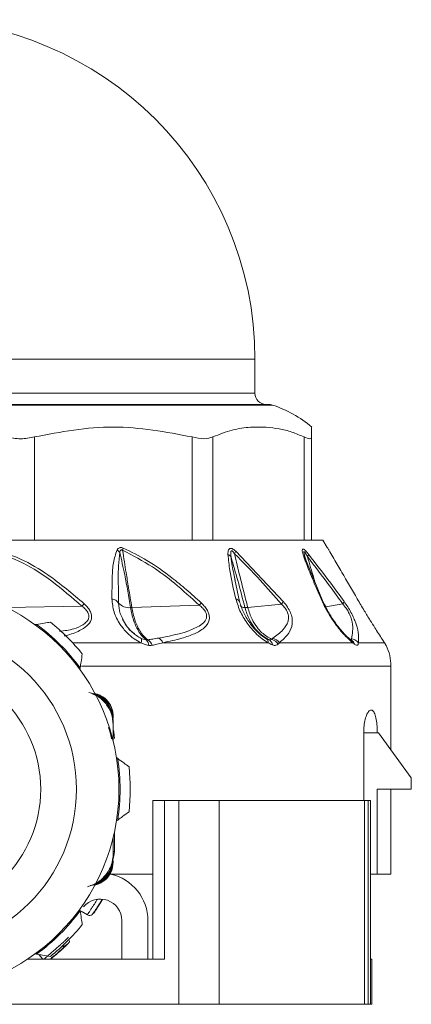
# Model space of a CAD drawing. Header units: millimetres. Extents: x -447 to 1924, y -61 to 422.
# Tile 52 of 65: x 832 to 850, y 153 to 196. Entities that reach past the tile are written whole.
import ezdxf

# ---------------------------------------------------------------- set-up
doc = ezdxf.new("R2010")
doc.units = ezdxf.units.MM

# ---------------------------------------------------------------- blocks, each defined once
blk = doc.blocks.new('Drawing View5')
at = {"color": 7, "linetype": 'Continuous', "lineweight": 18}
for p, q in [((-32.506, 3.001), (-2.506, 3.001)), ((-2.506, 1.501), (-2.506, 3.001)), ((-32.506, 1.501), (-2.506, 1.501)), ((-1.738, 0.976), (-32.737, 0.976)), ((-32.586, 1.001), (-1.894, 1.001)), ((-12.237, -4.999), (-12.237, -0.434)), ((-5.275, -4.999), (-5.275, -0.434)), ((-4.36, -4.999), (-4.36, -0.434)), ((-0.341, -4.999), (-0.341, -0.434)), ((-0.006, -4.999), (-0.006, -0.434)), ((-12.453, -4.999), (-13.244, -4.999)), ((-12.453, -4.999), (-5.071, -4.999)), ((-4.491, -4.999), (-5.071, -4.999)), ((-4.491, -4.999), (-0.23, -4.999)), ((-0.018, -4.999), (-0.23, -4.999)), ((-0.006, -4.999), (0.494, -4.999)), ((0.684, -5.315), (0.494, -4.999)), ((-3.346, -5.486), (-1.249, -7.713)), ((0.479, -7.654), (-0.303, -5.766)), ((-0.184, -5.745), (-0.196, -5.703)), ((-3.187, -7.696), (-3.393, -6.734)), ((-3.182, -7.723), (-3.194, -7.668)), ((-2.825, -7.968), (-1.337, -7.817)), ((0.622, -7.94), (1.371, -7.811)), ((-13.456, -7.961), (-10.143, -7.906)), ((-7.936, -7.973), (-4.961, -7.865)), ((-12.14, -8.712), (-12.209, -8.723)), ((-10.554, -9.524), (-7.529, -9.524)), ((-6.569, -9.524), (-1.921, -9.524)), ((-2.022, -9.333), (-2.16, -9.247)), ((-1.969, -9.36), (-1.979, -9.364)), ((-1.426, -9.524), (1.806, -9.524)), ((1.776, -9.427), (1.716, -9.389)), ((1.723, -9.392), (1.716, -9.389)), ((-10.229, -10.702), (-10.219, -10.633)), ((3.494, -10.553), (-10.158, -10.553)), ((3.494, -14.263), (3.494, -10.553)), ((-8.756, -12.784), (-8.756, -12.858)), ((-8.756, -12.969), (-8.756, -13.043)), ((-8.756, -13.043), (-8.756, -13.154)), ((-8.756, -13.154), (-8.756, -13.892)), ((2.293, -16.499), (2.293, -13.499)), ((2.293, -13.499), (2.89, -13.499)), ((2.94, -13.499), (2.89, -13.499)), ((4.39, -15.499), (2.94, -13.499)), ((-8.558, -14.641), (-8.615, -14.599)), ((4.39, -15.999), (4.39, -15.499)), ((4.39, -15.999), (2.89, -15.999)), ((2.89, -15.999), (2.89, -19.749)), ((3.494, -19.749), (3.494, -15.999)), ((-7.007, -16.499), (-7.007, -23.499)), ((-6.501, -16.499), (-6.501, -23.499)), ((-5.871, -16.499), (-6.501, -16.499)), ((-5.871, -16.499), (-5.871, -25.499)), ((-4.088, -16.499), (-5.871, -16.499)), ((-4.088, -16.499), (-4.088, -25.499)), ((2.32, -16.499), (-4.088, -16.499)), ((2.32, -16.499), (2.32, -25.499)), ((2.488, -16.499), (2.32, -16.499)), ((2.488, -16.499), (2.488, -25.499)), ((2.595, -16.499), (2.488, -16.499)), ((2.595, -16.499), (2.595, -23.499)), ((-8.615, -17.399), (-8.558, -17.357)), ((-8.756, -18.844), (-8.756, -18.105)), ((-8.756, -18.105), (-8.756, -18.955)), ((-8.706, -18.749), (-8.706, -17.886)), ((-8.756, -18.749), (-8.706, -18.749)), ((-8.756, -19.028), (-8.756, -18.955)), ((-8.756, -19.213), (-8.756, -19.139)), ((-8.88, -19.749), (-7.006, -19.749)), ((2.595, -19.749), (2.89, -19.749)), ((2.89, -19.749), (3.494, -19.749)), ((-10.219, -21.365), (-10.229, -21.295)), ((-9.897, -21.542), (-10.165, -21.377)), ((-8.378, -21.799), (-8.378, -23.499)), ((-7.228, -23.499), (-7.228, -21.799)), ((-12.209, -23.275), (-12.14, -23.286)), ((-11.87, -23.499), (-12.045, -23.301)), ((-6.515, -23.499), (-12.531, -23.499)), ((-6.515, -23.499), (-6.501, -23.499)), ((2.595, -23.499), (2.595, -25.499)), ((2.651, -23.499), (2.595, -23.499)), ((2.651, -23.499), (2.651, -25.499)), ((-5.871, -25.499), (-29.14, -25.499)), ((-4.088, -25.499), (-5.871, -25.499)), ((2.32, -25.499), (-4.088, -25.499)), ((2.488, -25.499), (2.32, -25.499)), ((2.595, -25.499), (2.488, -25.499)), ((2.651, -25.499), (2.595, -25.499))]:
    blk.add_line(p, q, dxfattribs=at)
at = {"color": 7, "linetype": 'Continuous', "lineweight": 18, "flags": 128}
for points in [[(-0.277, -5.821), (-0.34, -5.596), (-0.349, -5.537), (-0.344, -5.502), (-0.338, -5.498), (-0.329, -5.502), (-0.317, -5.512), (-0.303, -5.529), (-0.255, -5.604), (-0.191, -5.721), (-0.191, -5.721)], [(-3.186, -7.697), (-3.178, -7.716), (-3.176, -7.721)], [(2.056, -9.524), (2.308, -9.524), (2.53, -9.524), (2.721, -9.524), (2.881, -9.524), (3.01, -9.524), (3.106, -9.524), (3.171, -9.524), (3.205, -9.524)], [(-8.706, -13.749), (-8.735, -13.456), (-8.756, -13.365)], [(-8.756, -19.061), (-8.725, -18.944), (-8.706, -18.749)]]:
    blk.add_lwpolyline(points, dxfattribs=at)
at = {"color": 7, "linetype": 'Continuous', "lineweight": 18}
blk.add_circle((-17.506, -15.999), 7.125, dxfattribs=at)
for centre, radius, start, end in [((-17.506, 3.001), 15, 0, 180), ((-2.006, 1.501), 0.5, 180, 270), ((-1.894, 0.501), 0.5, 71.8336, 90), ((-3.343, -3.917), 5.15, 49.5183, 71.8336), ((-9.002, -6.014), 0.716, 42.1041, 54.997), ((-9.512, -5.09), 1.218, 343.2269, 348.1023), ((-3.873, -5.962), 0.381, 35.3627, 62.4573), ((-4.074, -5.114), 0.817, 324.312, 332.9367), ((-0.417, -5.564), 0.276, 325.3525, 350.0463), ((-0.449, -5.883), 0.183, 9.6755, 56.8985), ((-17.506, -15.999), 9, 359.9991, 179.9991), ((-8.347, -9.712), 2.547, 131.5813, 134.8588), ((-8.868, -7.995), 0.41, 32.3293, 82.7621), ((-8.064, -7.355), 0.622, 222.5894, 276.1157), ((-7.443, -5.684), 3.304, 318.6958, 320.9747), ((-3.394, -7.833), 0.248, 33.0284, 79.616), ((-2.039, -7.145), 0.972, 316.2502, 324.2975), ((0.375, -7.694), 0.111, 21.7224, 71.6903), ((1.183, -7.652), 0.246, 319.7706, 348.2769), ((-2.963, -7.725), 0.247, 217.6379, 273.5303), ((-17.506, -15.999), 9.5, 39.0016, 50.9984), ((-17.506, -15.999), 9.05, 36.3677, 53.6323), ((-7.8, -9.417), 0.292, 338.5722, 16.7228), ((-7.58, -9.675), 0.392, 4.5888, 44.8043), ((-7.491, -9.794), 0.476, 19.1614, 56.6876), ((-7, -9.72), 0.473, 24.4313, 58.458), ((-2.123, -9.509), 0.203, 355.746, 60.047), ((-2.058, -9.673), 0.33, 9.2768, 60.3932), ((-1.932, -9.907), 0.56, 35.462, 73.3226), ((-1.869, -9.868), 0.562, 37.8002, 73.6245), ((1.523, -9.615), 0.298, 17.8912, 49.3711), ((1.552, -9.726), 0.374, 19.9008, 61.9306), ((1.494, -10.553), 2, 0, 26.8898), ((-17.506, -15.999), 5.55, 0, 180), ((-17.506, -15.999), 9.05, 351.3677, 8.6323), ((-17.506, -15.999), 9.5, 354.0016, 5.9984), ((-17.506, -15.999), 9, 179.9991, 359.9991), ((-17.506, -15.999), 5.55, 180, 0), ((-9.328, -21.799), 2.1, 0, 77.4721), ((-9.328, -21.799), 0.95, 0, 140.8333), ((-17.506, -15.999), 9.05, 306.3677, 323.6323), ((-17.506, -15.999), 9.5, 309.0016, 320.9984)]:
    blk.add_arc(centre, radius, start, end, dxfattribs=at)
for points, knots in [([(-5.275, -0.434), (-6.434, -0.214), (-8.755, 0.224), (-11.075, -0.214), (-12.237, -0.434)], [0, 0, 0, 0, 0.499632, 1, 1, 1, 1]), ([(-0.341, -0.434), (-0.52, -0.356), (-0.883, -0.199), (-1.44, -0.067), (-2.047, 0.01), (-2.737, 0.007), (-3.527, -0.097), (-4.076, -0.319), (-4.36, -0.434)], [0, 0, 0, 0, 0.135419, 0.274991, 0.415244, 0.585607, 0.785782, 1, 1, 1, 1]), ([(-0.006, -0.007), (-0.006, -0.005), (-0.006, 0.002), (-0.006, -0.101), (-0.006, -0.32), (-0.006, -0.434)], [0, 0, 0, 0, 0.171076, 0.571477, 1, 1, 1, 1]), ([(-14.318, -5.419), (-13.779, -5.59), (-12.762, -5.912), (-11.383, -6.824), (-10.577, -7.528), (-10.143, -7.906)], [0, 0, 0, 0, 0.3425593, 0.6462348, 1, 1, 1, 1]), ([(-14.299, -5.319), (-13.804, -5.467), (-12.862, -5.749), (-11.428, -6.623), (-10.557, -7.364), (-10.037, -7.807)], [0, 0, 0, 0, 0.308412, 0.587789, 1, 1, 1, 1]), ([(-8.817, -7.588), (-8.813, -7.27), (-8.807, -6.732), (-8.778, -5.99), (-8.652, -5.611), (-8.591, -5.427)], [0, 0, 0, 0, 0.427707, 0.722359, 1, 1, 1, 1]), ([(-8.591, -5.427), (-8.574, -5.403), (-8.542, -5.361), (-8.484, -5.328), (-8.43, -5.318), (-8.378, -5.32), (-8.34, -5.334), (-8.32, -5.341)], [0, 0, 0, 0, 0.303841, 0.543349, 0.671179, 0.821746, 1, 1, 1, 1]), ([(-8.522, -7.776), (-8.527, -7.449), (-8.535, -6.9), (-8.539, -6.146), (-8.493, -5.73), (-8.47, -5.533)], [0, 0, 0, 0, 0.4373839, 0.7346037, 1, 1, 1, 1]), ([(-8.47, -5.533), (-8.465, -5.512), (-8.456, -5.476), (-8.434, -5.44), (-8.413, -5.424), (-8.397, -5.419), (-8.38, -5.421), (-8.362, -5.429), (-8.351, -5.437), (-8.345, -5.442)], [0, 0, 0, 0, 0.3366966, 0.5652326, 0.6587129, 0.7523062, 0.8216938, 0.9026669, 1, 1, 1, 1]), ([(-8.47, -5.533), (-8.394, -5.863), (-8.205, -6.677), (-8.075, -7.49), (-7.998, -7.973)], [0, 0, 0, 0, 0.404874, 1, 1, 1, 1]), ([(-8.345, -5.442), (-8.32, -5.61), (-8.27, -5.939), (-8.18, -6.488), (-8.07, -7.163), (-7.985, -7.678), (-7.936, -7.973)], [0, 0, 0, 0, 0.199401, 0.389589, 0.65075, 1, 1, 1, 1]), ([(-8.345, -5.442), (-7.898, -5.672), (-7.097, -6.085), (-5.981, -6.937), (-5.322, -7.537), (-4.961, -7.865)], [0, 0, 0, 0, 0.364986, 0.653176, 1, 1, 1, 1]), ([(-8.32, -5.341), (-7.965, -5.514), (-7.217, -5.879), (-6.305, -6.538), (-5.516, -7.18), (-5.094, -7.566), (-4.877, -7.765)], [0, 0, 0, 0, 0.283427, 0.598157, 0.79281, 1, 1, 1, 1]), ([(-3.697, -5.624), (-3.696, -5.583), (-3.694, -5.51), (-3.672, -5.425), (-3.636, -5.373), (-3.586, -5.349), (-3.517, -5.359), (-3.431, -5.409), (-3.375, -5.459), (-3.346, -5.486)], [0, 0, 0, 0, 0.2026743, 0.3639009, 0.4931688, 0.5944464, 0.7169049, 0.8527137, 1, 1, 1, 1]), ([(-3.349, -7.588), (-3.45, -7.164), (-3.61, -6.49), (-3.673, -5.858), (-3.697, -5.624)], [0, 0, 0, 0, 0.629625, 1, 1, 1, 1]), ([(-3.562, -5.741), (-3.567, -5.696), (-3.576, -5.619), (-3.574, -5.527), (-3.56, -5.476), (-3.538, -5.461), (-3.522, -5.463), (-3.503, -5.471), (-3.48, -5.492), (-3.447, -5.533), (-3.425, -5.568), (-3.41, -5.591)], [0, 0, 0, 0, 0.274116, 0.463193, 0.592982, 0.653123, 0.685145, 0.720858, 0.783468, 0.856593, 1, 1, 1, 1]), ([(-3.41, -5.591), (-3.371, -5.76), (-3.292, -6.101), (-3.156, -6.647), (-3, -7.27), (-2.886, -7.722), (-2.825, -7.968)], [0, 0, 0, 0, 0.2134593, 0.4293792, 0.6901911, 1, 1, 1, 1]), ([(-3.41, -5.591), (-3.026, -5.976), (-2.313, -6.692), (-1.645, -7.462), (-1.337, -7.817)], [0, 0, 0, 0, 0.53826, 1, 1, 1, 1]), ([(-0.349, -5.729), (-0.366, -5.677), (-0.397, -5.583), (-0.421, -5.467), (-0.418, -5.395), (-0.381, -5.377), (-0.318, -5.417), (-0.237, -5.5), (-0.178, -5.573), (-0.146, -5.612)], [0, 0, 0, 0, 0.1952, 0.351587, 0.494569, 0.605688, 0.718068, 0.846595, 1, 1, 1, 1]), ([(-0.146, -5.612), (0.183, -6.037), (0.714, -6.723), (1.229, -7.433), (1.424, -7.702)], [0, 0, 0, 0, 0.620107, 1, 1, 1, 1]), ([(0.684, -5.315), (0.684, -5.315), (0.684, -5.316), (0.731, -5.395), (0.828, -5.561), (1.027, -5.902), (1.43, -6.592), (1.78, -7.195), (2.009, -7.588)], [0, 0, 0, 0, 0.01856, 0.08035, 0.139672, 0.271094, 0.523902, 1, 1, 1, 1]), ([(-3.562, -5.741), (-3.461, -6.085), (-3.242, -6.831), (-3.051, -7.572), (-2.948, -7.971)], [0, 0, 0, 0, 0.460533, 1, 1, 1, 1]), ([(-3.383, -6.781), (-3.403, -6.681), (-3.447, -6.461), (-3.511, -6.114), (-3.545, -5.868), (-3.562, -5.741)], [0, 0, 0, 0, 0.2877122, 0.6341049, 1, 1, 1, 1]), ([(0.41, -7.588), (0.296, -7.322), (0.125, -6.925), (-0.083, -6.422), (-0.227, -6.064), (-0.307, -5.843), (-0.349, -5.729)], [0, 0, 0, 0, 0.420929, 0.628617, 0.808166, 1, 1, 1, 1]), ([(-0.284, -5.797), (-0.291, -5.777), (-0.304, -5.737), (-0.314, -5.701), (-0.318, -5.684)], [0, 0, 0, 0, 0.512611, 1, 1, 1, 1]), ([(-0.282, -5.807), (-0.288, -5.787), (-0.3, -5.749), (-0.31, -5.714), (-0.314, -5.697)], [0, 0, 0, 0, 0.513287, 1, 1, 1, 1]), ([(-0.191, -5.721), (0.136, -6.147), (0.664, -6.833), (1.176, -7.542), (1.371, -7.811)], [0, 0, 0, 0, 0.619883, 1, 1, 1, 1]), ([(-0.191, -5.721), (-0.144, -5.882), (-0.05, -6.202), (0.068, -6.586), (0.137, -6.811), (0.157, -6.876)], [0, 0, 0, 0, 0.416733, 0.829511, 1, 1, 1, 1]), ([(-10.037, -7.807), (-9.979, -7.863), (-9.87, -7.971), (-9.755, -8.153), (-9.702, -8.338), (-9.728, -8.57), (-9.912, -8.807), (-10.297, -9.032), (-10.648, -9.165), (-10.893, -9.216), (-10.921, -9.222)], [0, 0, 0, 0, 0.095054, 0.179784, 0.258971, 0.342144, 0.502948, 0.682013, 0.963189, 1, 1, 1, 1]), ([(-7.529, -9.524), (-7.633, -9.469), (-7.858, -9.352), (-8.176, -9.071), (-8.497, -8.674), (-8.759, -8.157), (-8.797, -7.779), (-8.817, -7.588)], [0, 0, 0, 0, 0.137707, 0.297654, 0.485766, 0.740451, 1, 1, 1, 1]), ([(-8.272, -8.6), (-8.339, -8.476), (-8.484, -8.207), (-8.509, -7.927), (-8.522, -7.776)], [0, 0, 0, 0, 0.4605261, 1, 1, 1, 1]), ([(-4.877, -7.765), (-4.823, -7.818), (-4.72, -7.921), (-4.6, -8.094), (-4.525, -8.273), (-4.494, -8.583), (-4.729, -8.895), (-5.176, -9.143), (-5.788, -9.357), (-6.282, -9.462), (-6.569, -9.524)], [0, 0, 0, 0, 0.054232, 0.103303, 0.150337, 0.200897, 0.369635, 0.542742, 0.734318, 1, 1, 1, 1]), ([(-1.921, -9.524), (-2.012, -9.47), (-2.207, -9.354), (-2.511, -9.077), (-2.844, -8.688), (-3.169, -8.17), (-3.288, -7.787), (-3.349, -7.588)], [0, 0, 0, 0, 0.136663, 0.294577, 0.479617, 0.72985, 1, 1, 1, 1]), ([(-1.961, -9.377), (-2.032, -9.334), (-2.175, -9.246), (-2.448, -9.006), (-2.751, -8.653), (-3.037, -8.178), (-3.137, -7.857), (-3.187, -7.696)], [0, 0, 0, 0, 0.121266, 0.245154, 0.495302, 0.747134, 1, 1, 1, 1]), ([(-1.337, -7.817), (-1.28, -7.876), (-1.198, -7.961), (-1.114, -8.091), (-1.067, -8.187), (-1.036, -8.285), (-1.016, -8.426), (-1.059, -8.687), (-1.29, -9.007), (-1.558, -9.212), (-1.711, -9.329)], [0, 0, 0, 0, 0.088148, 0.127362, 0.165638, 0.20809, 0.253003, 0.357761, 0.633199, 1, 1, 1, 1]), ([(-1.249, -7.713), (-1.187, -7.789), (-1.067, -7.937), (-0.93, -8.193), (-0.856, -8.45), (-0.854, -8.795), (-1.031, -9.172), (-1.284, -9.397), (-1.426, -9.524)], [0, 0, 0, 0, 0.0942, 0.182499, 0.278775, 0.389657, 0.657979, 1, 1, 1, 1]), ([(1.806, -9.524), (1.702, -9.435), (1.467, -9.236), (1.059, -8.733), (0.677, -8.153), (0.493, -7.764), (0.41, -7.588)], [0, 0, 0, 0, 0.209172, 0.469256, 0.760695, 1, 1, 1, 1]), ([(1.735, -9.405), (1.679, -9.359), (1.565, -9.267), (1.326, -9.017), (1.034, -8.65), (0.716, -8.156), (0.558, -7.821), (0.478, -7.653)], [0, 0, 0, 0, 0.122649, 0.246669, 0.495921, 0.746921, 1, 1, 1, 1]), ([(1.371, -7.811), (1.419, -7.872), (1.512, -7.987), (1.637, -8.194), (1.73, -8.409), (1.85, -8.88), (1.794, -9.134), (1.747, -9.345)], [0, 0, 0, 0, 0.097572, 0.186101, 0.286324, 0.407959, 1, 1, 1, 1]), ([(1.424, -7.702), (1.479, -7.781), (1.586, -7.934), (1.736, -8.191), (1.842, -8.4), (1.882, -8.509), (1.895, -8.543)], [0, 0, 0, 0, 0.283852, 0.558242, 0.860394, 1, 1, 1, 1]), ([(2.009, -7.588), (2.111, -7.763), (2.297, -8.079), (2.563, -8.515), (2.772, -8.85), (2.953, -9.133), (3.103, -9.367), (3.174, -9.476), (3.205, -9.524)], [0, 0, 0, 0, 0.237372, 0.431825, 0.589432, 0.718601, 0.877817, 1, 1, 1, 1]), ([(-10.143, -7.906), (-10.087, -7.952), (-9.984, -8.035), (-9.872, -8.182), (-9.82, -8.334), (-9.846, -8.483), (-9.942, -8.617), (-10.154, -8.776), (-10.534, -8.95), (-10.911, -8.993), (-11.125, -9.018)], [0, 0, 0, 0, 0.092113, 0.16945, 0.241108, 0.313018, 0.396505, 0.497347, 0.714546, 1, 1, 1, 1]), ([(-7.998, -7.973), (-7.958, -8.163), (-7.887, -8.497), (-7.728, -8.869), (-7.541, -9.185), (-7.394, -9.317), (-7.302, -9.399)], [0, 0, 0, 0, 0.294643, 0.521096, 0.701932, 1, 1, 1, 1]), ([(-7.998, -7.973), (-7.987, -7.973), (-7.966, -7.974), (-7.945, -7.973), (-7.936, -7.973)], [0, 0, 0, 0, 0.559976, 1, 1, 1, 1]), ([(-7.936, -7.973), (-7.896, -8.161), (-7.826, -8.495), (-7.667, -8.866), (-7.479, -9.182), (-7.326, -9.314), (-7.23, -9.397)], [0, 0, 0, 0, 0.294538, 0.521008, 0.701872, 1, 1, 1, 1]), ([(-4.961, -7.865), (-4.91, -7.907), (-4.815, -7.985), (-4.703, -8.123), (-4.637, -8.268), (-4.632, -8.409), (-4.682, -8.538), (-4.81, -8.689), (-5.404, -9.066), (-6.138, -9.202), (-6.752, -9.316)], [0, 0, 0, 0, 0.051613, 0.09536, 0.137319, 0.180165, 0.228028, 0.285272, 0.402314, 1, 1, 1, 1]), ([(-2.948, -7.971), (-2.928, -7.972), (-2.891, -7.973), (-2.845, -7.969), (-2.825, -7.968)], [0, 0, 0, 0, 0.559847, 1, 1, 1, 1]), ([(-2.948, -7.971), (-2.889, -8.154), (-2.784, -8.48), (-2.549, -8.847), (-2.266, -9.169), (-2.038, -9.302), (-1.895, -9.386)], [0, 0, 0, 0, 0.287161, 0.511571, 0.692984, 1, 1, 1, 1]), ([(-2.825, -7.968), (-2.768, -8.147), (-2.666, -8.467), (-2.433, -8.829), (-2.154, -9.149), (-1.919, -9.285), (-1.772, -9.37)], [0, 0, 0, 0, 0.28629, 0.510661, 0.69222, 1, 1, 1, 1]), ([(-12.14, -8.712), (-12.026, -8.694), (-11.821, -8.662), (-11.618, -8.63), (-11.527, -8.616)], [0, 0, 0, 0, 0.550612, 1, 1, 1, 1]), ([(-8.342, -8.486), (-8.232, -8.683), (-8.088, -8.938), (-7.863, -9.088), (-7.812, -9.122)], [0, 0, 0, 0, 0.771732, 1, 1, 1, 1]), ([(-7.905, -9.067), (-7.911, -9.062), (-8.05, -8.949), (-8.187, -8.788), (-8.262, -8.622), (-8.272, -8.6)], [0, 0, 0, 0, 0.037231, 0.876192, 1, 1, 1, 1]), ([(1.895, -8.543), (1.916, -8.596), (2.019, -8.855), (2.069, -9.179), (2.06, -9.414), (2.056, -9.524)], [0, 0, 0, 0, 0.1189249, 0.5863086, 1, 1, 1, 1]), ([(-7.521, -9.333), (-7.592, -9.295), (-7.731, -9.221), (-7.848, -9.117), (-7.905, -9.067)], [0, 0, 0, 0, 0.512153, 1, 1, 1, 1]), ([(-7.189, -9.644), (-7.256, -9.63), (-7.371, -9.607), (-7.482, -9.549), (-7.529, -9.524)], [0, 0, 0, 0, 0.5787259, 1, 1, 1, 1]), ([(-7.302, -9.399), (-7.344, -9.392), (-7.417, -9.379), (-7.49, -9.347), (-7.521, -9.333)], [0, 0, 0, 0, 0.571169, 1, 1, 1, 1]), ([(-7.23, -9.397), (-7.243, -9.399), (-7.265, -9.402), (-7.291, -9.4), (-7.302, -9.399)], [0, 0, 0, 0, 0.560007, 1, 1, 1, 1]), ([(-6.752, -9.316), (-6.84, -9.332), (-6.997, -9.36), (-7.158, -9.385), (-7.23, -9.397)], [0, 0, 0, 0, 0.554562, 1, 1, 1, 1]), ([(-6.569, -9.524), (-6.655, -9.546), (-6.81, -9.586), (-6.97, -9.622), (-7.042, -9.638)], [0, 0, 0, 0, 0.555292, 1, 1, 1, 1]), ([(-1.895, -9.386), (-1.919, -9.378), (-1.96, -9.364), (-2.004, -9.343), (-2.022, -9.333)], [0, 0, 0, 0, 0.574767, 1, 1, 1, 1]), ([(-1.732, -9.62), (-1.768, -9.605), (-1.83, -9.58), (-1.894, -9.54), (-1.921, -9.524)], [0, 0, 0, 0, 0.579744, 1, 1, 1, 1]), ([(-1.772, -9.37), (-1.787, -9.382), (-1.815, -9.404), (-1.87, -9.392), (-1.895, -9.386)], [0, 0, 0, 0, 0.541687, 1, 1, 1, 1]), ([(-1.711, -9.329), (-1.722, -9.337), (-1.742, -9.351), (-1.762, -9.364), (-1.772, -9.37)], [0, 0, 0, 0, 0.557314, 1, 1, 1, 1]), ([(-1.426, -9.524), (-1.435, -9.535), (-1.451, -9.554), (-1.468, -9.573), (-1.476, -9.582)], [0, 0, 0, 0, 0.558376, 1, 1, 1, 1]), ([(1.747, -9.345), (1.75, -9.355), (1.755, -9.376), (1.745, -9.392), (1.73, -9.39), (1.723, -9.39)], [0, 0, 0, 0, 0.381512, 0.751212, 1, 1, 1, 1]), ([(2.056, -9.524), (2.008, -9.477), (1.922, -9.392), (1.801, -9.359), (1.747, -9.345)], [0, 0, 0, 0, 0.559299, 1, 1, 1, 1]), ([(1.903, -9.599), (1.886, -9.587), (1.855, -9.565), (1.821, -9.536), (1.806, -9.524)], [0, 0, 0, 0, 0.55931, 1, 1, 1, 1]), ([(2.056, -9.524), (2.055, -9.551), (2.055, -9.604), (2.019, -9.638), (1.969, -9.637), (1.925, -9.612), (1.903, -9.599)], [0, 0, 0, 0, 0.273675, 0.544486, 0.766897, 1, 1, 1, 1]), ([(3.205, -9.524), (3.227, -9.561), (3.267, -9.627), (3.282, -9.656), (3.272, -9.638), (3.246, -9.591), (3.218, -9.545), (3.205, -9.524)], [0, 0, 0, 0, 0.269902, 0.490211, 0.672926, 0.851395, 1, 1, 1, 1]), ([(-7.042, -9.638), (-7.069, -9.642), (-7.116, -9.65), (-7.167, -9.646), (-7.189, -9.644)], [0, 0, 0, 0, 0.560194, 1, 1, 1, 1]), ([(-1.476, -9.582), (-1.508, -9.606), (-1.557, -9.642), (-1.652, -9.644), (-1.705, -9.628), (-1.732, -9.62)], [0, 0, 0, 0, 0.482193, 0.740263, 1, 1, 1, 1]), ([(-10.123, -10.02), (-10.141, -10.136), (-10.173, -10.339), (-10.205, -10.544), (-10.219, -10.633)], [0, 0, 0, 0, 0.5692143, 1, 1, 1, 1]), ([(-8.756, -13.043), (-8.773, -12.881), (-8.806, -12.558), (-9.064, -12.138), (-9.416, -11.833), (-9.7, -11.755), (-9.827, -11.72)], [0, 0, 0, 0, 0.262361, 0.523865, 0.78552, 1, 1, 1, 1]), ([(-8.756, -12.969), (-8.773, -12.808), (-8.807, -12.494), (-9.069, -12.096), (-9.397, -11.824), (-9.651, -11.768), (-9.757, -11.744)], [0, 0, 0, 0, 0.279052, 0.547337, 0.812542, 1, 1, 1, 1]), ([(-9.089, -12.208), (-9.197, -12.09), (-9.365, -11.904), (-9.597, -11.817), (-9.68, -11.786)], [0, 0, 0, 0, 0.6416003, 1, 1, 1, 1]), ([(-8.756, -12.858), (-8.771, -12.708), (-8.801, -12.407), (-9.074, -12.041), (-9.37, -11.805), (-9.582, -11.777), (-9.647, -11.768)], [0, 0, 0, 0, 0.291464, 0.58257, 0.873608, 1, 1, 1, 1]), ([(-9.571, -11.767), (-9.51, -11.784), (-9.321, -11.835), (-9.042, -12.03), (-8.852, -12.313), (-8.768, -12.575), (-8.76, -12.714), (-8.756, -12.784)], [0, 0, 0, 0, 0.136543, 0.417549, 0.703003, 0.8502, 1, 1, 1, 1]), ([(-8.756, -13.154), (-8.772, -12.978), (-8.802, -12.635), (-8.995, -12.349), (-9.089, -12.208)], [0, 0, 0, 0, 0.510429, 1, 1, 1, 1]), ([(2.293, -13.499), (2.295, -13.422), (2.299, -13.238), (2.341, -12.966), (2.413, -12.719), (2.507, -12.547), (2.612, -12.479), (2.714, -12.531), (2.799, -12.703), (2.858, -12.968), (2.887, -13.25), (2.889, -13.431), (2.89, -13.499)], [0, 0, 0, 0, 0.072436, 0.171678, 0.273655, 0.380851, 0.493082, 0.607601, 0.720798, 0.830386, 0.936169, 1, 1, 1, 1]), ([(-8.964, -13.27), (-8.953, -13.304), (-8.933, -13.365), (-8.9, -13.483), (-8.874, -13.579), (-8.856, -13.652), (-8.845, -13.696), (-8.834, -13.74), (-8.829, -13.764), (-8.826, -13.777)], [0, 0, 0, 0, 0.375394, 0.664308, 0.835356, 0.887103, 0.926937, 0.962067, 1, 1, 1, 1]), ([(-8.558, -14.641), (-8.466, -14.708), (-8.298, -14.831), (-8.132, -14.952), (-8.058, -15.006)], [0, 0, 0, 0, 0.550612, 1, 1, 1, 1]), ([(-6.501, -16.499), (-6.575, -16.499), (-6.721, -16.499), (-6.885, -16.499), (-6.985, -16.499), (-7, -16.499), (-7.007, -16.499)], [0, 0, 0, 0, 0.2793328, 0.5588645, 0.7793628, 1, 1, 1, 1]), ([(-8.058, -16.992), (-8.152, -17.061), (-8.318, -17.182), (-8.486, -17.304), (-8.558, -17.357)], [0, 0, 0, 0, 0.569214, 1, 1, 1, 1]), ([(-9.827, -20.278), (-9.699, -20.242), (-9.415, -20.164), (-9.064, -19.86), (-8.806, -19.439), (-8.772, -19.116), (-8.756, -18.955)], [0, 0, 0, 0, 0.214486, 0.476146, 0.737645, 1, 1, 1, 1]), ([(-9.757, -20.254), (-9.651, -20.23), (-9.397, -20.173), (-9.069, -19.901), (-8.807, -19.504), (-8.773, -19.189), (-8.756, -19.028)], [0, 0, 0, 0, 0.18745, 0.452675, 0.72094, 1, 1, 1, 1]), ([(-9.647, -20.229), (-9.582, -20.221), (-9.37, -20.192), (-9.074, -19.957), (-8.801, -19.591), (-8.771, -19.29), (-8.756, -19.139)], [0, 0, 0, 0, 0.126246, 0.417408, 0.708389, 1, 1, 1, 1]), ([(-9.084, -19.783), (-8.991, -19.644), (-8.801, -19.359), (-8.771, -19.018), (-8.756, -18.844)], [0, 0, 0, 0, 0.489706, 1, 1, 1, 1]), ([(-8.756, -19.213), (-8.772, -19.353), (-8.804, -19.626), (-9.044, -19.967), (-9.32, -20.162), (-9.509, -20.214), (-9.571, -20.231)], [0, 0, 0, 0, 0.295904, 0.581829, 0.863182, 1, 1, 1, 1]), ([(-9.887, -20.303), (-9.729, -20.248), (-9.419, -20.139), (-9.194, -19.9), (-9.084, -19.783)], [0, 0, 0, 0, 0.509411, 1, 1, 1, 1]), ([(-9.466, -20.869), (-9.474, -20.883), (-9.525, -20.968), (-9.609, -21.1), (-9.704, -21.249), (-9.778, -21.363), (-9.836, -21.451), (-9.884, -21.524), (-9.892, -21.535), (-9.897, -21.542)], [0, 0, 0, 0, 0.039889, 0.24685, 0.37522, 0.51991, 0.664655, 0.793055, 1, 1, 1, 1]), ([(-9.235, -20.872), (-9.263, -20.92), (-9.328, -21.028), (-9.437, -21.202), (-9.54, -21.357), (-9.613, -21.464), (-9.623, -21.478), (-9.628, -21.485)], [0, 0, 0, 0, 0.1630288, 0.3744647, 0.5848403, 0.7935798, 1, 1, 1, 1]), ([(-9.416, -21.139), (-9.4, -21.113), (-9.351, -21.037), (-9.292, -20.941), (-9.257, -20.881), (-9.251, -20.871)], [0, 0, 0, 0, 0.299639, 0.882204, 1, 1, 1, 1]), ([(-9.688, -21.542), (-9.684, -21.537), (-9.678, -21.528), (-9.628, -21.458), (-9.555, -21.352), (-9.481, -21.241), (-9.432, -21.164), (-9.416, -21.139)], [0, 0, 0, 0, 0.222532, 0.445065, 0.667991, 0.891339, 1, 1, 1, 1]), ([(-10.219, -21.365), (-10.201, -21.478), (-10.169, -21.684), (-10.137, -21.886), (-10.123, -21.978)], [0, 0, 0, 0, 0.550612, 1, 1, 1, 1]), ([(-9.688, -21.541), (-9.709, -21.551), (-9.752, -21.573), (-9.828, -21.574), (-9.874, -21.552), (-9.897, -21.542)], [0, 0, 0, 0, 0.311559, 0.655779, 1, 1, 1, 1]), ([(-10.768, -22.571), (-10.78, -22.582), (-10.808, -22.609), (-10.881, -22.678), (-10.979, -22.77), (-11.111, -22.89), (-11.276, -23.039), (-11.444, -23.185), (-11.579, -23.3), (-11.683, -23.388), (-11.762, -23.453), (-11.81, -23.492), (-11.817, -23.498), (-11.818, -23.499)], [0, 0, 0, 0, 0.064352, 0.160588, 0.25763, 0.343671, 0.482207, 0.620946, 0.706931, 0.80381, 0.900833, 0.986874, 1, 1, 1, 1]), ([(-10.725, -22.529), (-10.728, -22.533), (-10.732, -22.537), (-10.764, -22.567), (-10.768, -22.571)], [0, 0, 0, 0, 0.866964, 1, 1, 1, 1]), ([(-10.735, -22.804), (-10.74, -22.81), (-10.752, -22.821), (-10.845, -22.913), (-10.98, -23.04), (-11.143, -23.189), (-11.308, -23.331), (-11.444, -23.444), (-11.493, -23.483), (-11.514, -23.499)], [0, 0, 0, 0, 0.14674, 0.295272, 0.444904, 0.595314, 0.74577, 0.895473, 1, 1, 1, 1]), ([(-11.271, -23.278), (-11.248, -23.258), (-11.178, -23.2), (-11.06, -23.094), (-10.928, -22.972), (-10.859, -22.906), (-10.824, -22.873)], [0, 0, 0, 0, 0.14642, 0.431831, 0.716501, 1, 1, 1, 1]), ([(-10.982, -22.963), (-10.95, -22.945), (-10.887, -22.911), (-10.822, -22.873), (-10.779, -22.846), (-10.771, -22.839), (-10.767, -22.836)], [0, 0, 0, 0, 0.27122, 0.529165, 0.772245, 1, 1, 1, 1]), ([(-10.735, -22.804), (-10.718, -22.785), (-10.695, -22.759), (-10.689, -22.726), (-10.688, -22.717)], [0, 0, 0, 0, 0.742218, 1, 1, 1, 1]), ([(-10.683, -22.718), (-10.682, -22.708), (-10.679, -22.69), (-10.699, -22.689), (-10.707, -22.689)], [0, 0, 0, 0, 0.554388, 1, 1, 1, 1]), ([(-11.527, -23.382), (-11.643, -23.364), (-11.846, -23.332), (-12.051, -23.3), (-12.14, -23.286)], [0, 0, 0, 0, 0.569214, 1, 1, 1, 1]), ([(-11.539, -23.499), (-11.515, -23.48), (-11.459, -23.435), (-11.362, -23.357), (-11.294, -23.298), (-11.271, -23.278)], [0, 0, 0, 0, 0.341211, 0.783995, 1, 1, 1, 1])]:
    blk.add_open_spline(points, degree=3, knots=knots, dxfattribs=at)
for points in [[(-13.487, -0.434), (-13.267, -0.475), (-12.829, -0.556), (-12.434, -0.475), (-12.237, -0.434)], [(-5.275, -0.434), (-5.092, -0.475), (-4.727, -0.556), (-4.482, -0.475), (-4.36, -0.434)], [(-0.341, -0.434), (-0.244, -0.475), (-0.05, -0.556), (-0.021, -0.475), (-0.006, -0.434)]]:
    blk.add_open_spline(points, degree=3, dxfattribs=at)

msp = doc.modelspace()

# ---------------------------------------------------------------- block references
at = {"color": 7, "linetype": 'Continuous', "lineweight": 18}
msp.add_blockref('Drawing View5', (845.145, 178.107), dxfattribs=at)

doc.saveas('drawing.dxf')
